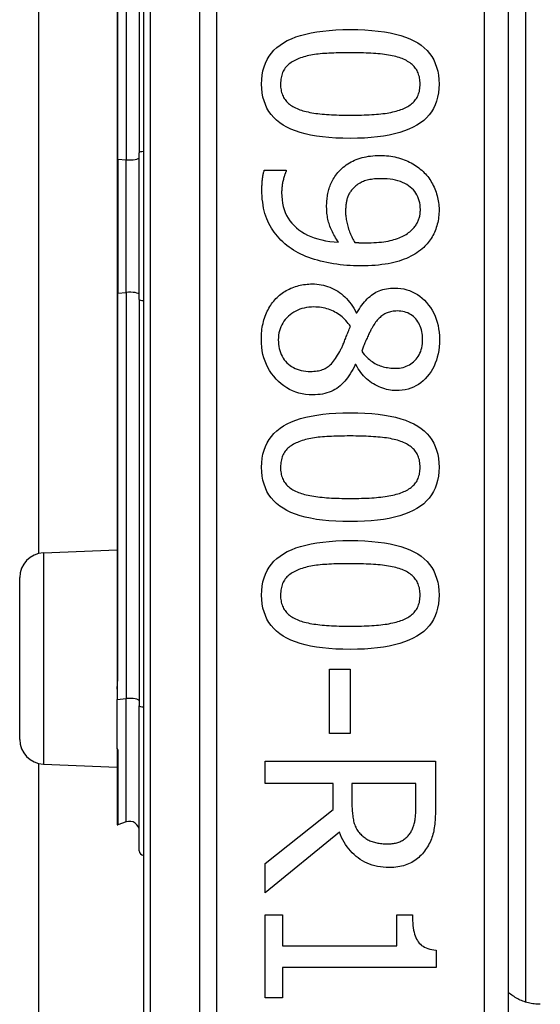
# Model space of a CAD drawing. Header units: inches. Extents: x 4 to 105, y 5 to 58.
# Tile 38 of 133: x 18.554 to 18.975, y 13.106 to 13.903. Entities that reach past the tile are written whole.
import ezdxf

# ---------------------------------------------------------------- set-up
doc = ezdxf.new("R2010")
doc.units = ezdxf.units.IN
doc.header["$MEASUREMENT"] = 0
doc.layers.add('Visible Edges(ANSI)', color=7, linetype='Continuous', lineweight=25)
doc.layers.add('Visible Tangent Edges(ANSI)', color=7, linetype='Continuous', lineweight=25)

msp = doc.modelspace()

# ---------------------------------------------------------------- linework, layer by layer
at = {"layer": 'Visible Edges(ANSI)'}
for p, q in [((18.65436, 14.6766), (18.65436, 12.79441)), ((18.94964, 12.9855), (18.94964, 14.4855)), ((18.96342, 14.36355), (18.96342, 13.10745)), ((18.65111, 14.12373), (18.65111, 13.79486)), ((18.63319, 14.10009), (18.63319, 13.78966)), ((18.56972, 13.47045), (18.56972, 14.00056)), ((18.63319, 13.78966), (18.63319, 13.68135)), ((18.65111, 13.67615), (18.65111, 13.79486)), ((18.75215, 13.78067), (18.7699, 13.78067)), ((18.7699, 13.78067), (18.7699, 13.77978)), ((18.63319, 13.68135), (18.63319, 13.37092)), ((18.65111, 13.67615), (18.65111, 13.34728)), ((18.82652, 13.66532), (18.82707, 13.66532)), ((18.82629, 13.62334), (18.82573, 13.62334)), ((18.57349, 13.47097), (18.63319, 13.47358)), ((18.55436, 13.32002), (18.55436, 13.45099)), ((18.80485, 13.37689), (18.8216, 13.37689)), ((18.80485, 13.32474), (18.80485, 13.37689)), ((18.8216, 13.37689), (18.8216, 13.32474)), ((18.63319, 13.37092), (18.63319, 13.36066)), ((18.63319, 13.36066), (18.63319, 13.35234)), ((18.63319, 13.31258), (18.63319, 13.35234)), ((18.65111, 13.22994), (18.65111, 13.34728)), ((18.8216, 13.32474), (18.80485, 13.32474)), ((18.63319, 13.31258), (18.63319, 13.31241)), ((18.63319, 13.31241), (18.63319, 13.31179)), ((18.63319, 13.31179), (18.63319, 13.25109)), ((18.75293, 13.30252), (18.89072, 13.30252)), ((18.75293, 13.28421), (18.75293, 13.30252)), ((18.89072, 13.30252), (18.89072, 13.26701)), ((18.56972, 10.30391), (18.56972, 13.30056)), ((18.57349, 13.30004), (18.63319, 13.29743)), ((18.80776, 13.28421), (18.75293, 13.28421)), ((18.80776, 13.26322), (18.80776, 13.28421)), ((18.87487, 13.28421), (18.82305, 13.28421)), ((18.82305, 13.28421), (18.82305, 13.26813)), ((18.87487, 13.26601), (18.87487, 13.28421)), ((18.75293, 13.21967), (18.80776, 13.26322)), ((18.64054, 13.25321), (18.63372, 13.25072)), ((18.81289, 13.2449), (18.75293, 13.19588)), ((18.75293, 13.19588), (18.75293, 13.21967)), ((18.75293, 13.17801), (18.767, 13.17801)), ((18.75293, 13.11079), (18.75293, 13.17801)), ((18.767, 13.17801), (18.767, 13.153)), ((18.85935, 13.17801), (18.87196, 13.17801)), ((18.85935, 13.153), (18.85935, 13.17801)), ((18.767, 13.153), (18.85935, 13.153)), ((18.89117, 13.14954), (18.89117, 13.13525)), ((18.767, 13.13525), (18.767, 13.11079)), ((18.89117, 13.13525), (18.767, 13.13525)), ((18.767, 13.11079), (18.75293, 13.11079))]:
    msp.add_line(p, q, dxfattribs=at)
at = {"layer": 'Visible Edges(ANSI)', "flags": 128}
for points in [[(18.75003, 13.85046), (18.75015, 13.85418), (18.75052, 13.85772), (18.75113, 13.8611), (18.75199, 13.8643), (18.7531, 13.86734), (18.75445, 13.87022), (18.75605, 13.87292), (18.75789, 13.87545), (18.75998, 13.87782), (18.76232, 13.88002), (18.7649, 13.88205), (18.76772, 13.88391), (18.7708, 13.88561), (18.77414, 13.88717), (18.77774, 13.88857), (18.78159, 13.88983), (18.7857, 13.89094), (18.79007, 13.89191), (18.7947, 13.89272), (18.79959, 13.89339), (18.80473, 13.89391), (18.81013, 13.89428), (18.81579, 13.8945), (18.82171, 13.89457)], [(18.82171, 13.89457), (18.82779, 13.8945), (18.83359, 13.89427), (18.83911, 13.8939), (18.84435, 13.89337), (18.84931, 13.8927), (18.854, 13.89188), (18.85841, 13.89091), (18.86253, 13.88978), (18.86638, 13.88851), (18.86996, 13.88709), (18.87325, 13.88552), (18.87626, 13.8838), (18.87902, 13.88192), (18.88153, 13.87988), (18.88381, 13.87767), (18.88585, 13.8753), (18.88764, 13.87277), (18.8892, 13.87008), (18.89052, 13.86722), (18.8916, 13.86419), (18.89244, 13.86101), (18.89304, 13.85766), (18.8934, 13.85414), (18.89352, 13.85046)], [(18.82171, 13.87581), (18.81933, 13.87581), (18.81701, 13.87579), (18.81476, 13.87576), (18.81257, 13.87571), (18.81045, 13.87566), (18.8084, 13.87559), (18.80641, 13.87551), (18.80449, 13.87542), (18.80264, 13.87531), (18.80085, 13.87519), (18.79914, 13.87506), (18.79748, 13.87492), (18.79588, 13.87476), (18.7943, 13.87457), (18.79276, 13.87435), (18.79124, 13.8741), (18.78976, 13.87383), (18.7883, 13.87352), (18.78687, 13.87319), (18.78547, 13.87283), (18.7841, 13.87245), (18.78276, 13.87203), (18.78146, 13.87159), (18.78017, 13.87112)], [(18.8637, 13.87101), (18.8625, 13.87146), (18.86125, 13.87189), (18.85995, 13.87229), (18.8586, 13.87267), (18.8572, 13.87303), (18.85574, 13.87336), (18.85424, 13.87366), (18.85268, 13.87394), (18.85108, 13.87419), (18.84942, 13.87442), (18.84771, 13.87463), (18.84595, 13.87481), (18.84414, 13.87497), (18.84229, 13.87511), (18.84041, 13.87525), (18.83849, 13.87537), (18.83653, 13.87547), (18.83453, 13.87556), (18.83249, 13.87564), (18.83041, 13.8757), (18.8283, 13.87575), (18.82614, 13.87578), (18.82395, 13.87581), (18.82171, 13.87581)], [(18.78017, 13.87112), (18.77901, 13.87066), (18.77788, 13.87017), (18.77681, 13.86964), (18.77578, 13.86908), (18.77479, 13.86849), (18.77385, 13.86787), (18.77296, 13.86722), (18.77211, 13.86653), (18.77131, 13.86581), (18.77055, 13.86507), (18.76984, 13.86429), (18.76918, 13.86347), (18.76856, 13.86262), (18.768, 13.86173), (18.76749, 13.8608), (18.76704, 13.85982), (18.76663, 13.8588), (18.76629, 13.85774), (18.76599, 13.85663), (18.76575, 13.85548), (18.76556, 13.85429), (18.76543, 13.85306), (18.76535, 13.85178), (18.76532, 13.85046)], [(18.87822, 13.85046), (18.87819, 13.85173), (18.87812, 13.85296), (18.87799, 13.85415), (18.87781, 13.8553), (18.87759, 13.85641), (18.87731, 13.85749), (18.87698, 13.85852), (18.8766, 13.85952), (18.87618, 13.86048), (18.8757, 13.86141), (18.87517, 13.86229), (18.87459, 13.86314), (18.87396, 13.86395), (18.87328, 13.86474), (18.87255, 13.86549), (18.87177, 13.86622), (18.87093, 13.86692), (18.87005, 13.86759), (18.86912, 13.86823), (18.86814, 13.86885), (18.8671, 13.86943), (18.86602, 13.86999), (18.86489, 13.87051), (18.8637, 13.87101)], [(18.82183, 13.80647), (18.81578, 13.80654), (18.81002, 13.80677), (18.80452, 13.80714), (18.7993, 13.80767), (18.79435, 13.80834), (18.78968, 13.80916), (18.78528, 13.81013), (18.78116, 13.81126), (18.7773, 13.81253), (18.77372, 13.81395), (18.77042, 13.81552), (18.76739, 13.81724), (18.76462, 13.81912), (18.76208, 13.82116), (18.75979, 13.82336), (18.75774, 13.82572), (18.75593, 13.82825), (18.75437, 13.83094), (18.75304, 13.83379), (18.75195, 13.8368), (18.75111, 13.83997), (18.75051, 13.84331), (18.75015, 13.8468), (18.75003, 13.85046)], [(18.76532, 13.85046), (18.76535, 13.84922), (18.76542, 13.84801), (18.76555, 13.84683), (18.76573, 13.84569), (18.76595, 13.84459), (18.76623, 13.84353), (18.76656, 13.8425), (18.76694, 13.84151), (18.76736, 13.84055), (18.76784, 13.83963), (18.76837, 13.83875), (18.76895, 13.8379), (18.76958, 13.83709), (18.77026, 13.83631), (18.77099, 13.83555), (18.77178, 13.83483), (18.77261, 13.83414), (18.77349, 13.83348), (18.77442, 13.83285), (18.7754, 13.83224), (18.77644, 13.83167), (18.77752, 13.83113), (18.77866, 13.83062), (18.77984, 13.83014)], [(18.89352, 13.85046), (18.89339, 13.84677), (18.89302, 13.84324), (18.8924, 13.83988), (18.89153, 13.83669), (18.89041, 13.83366), (18.88905, 13.8308), (18.88744, 13.8281), (18.88557, 13.82558), (18.88347, 13.82321), (18.88111, 13.82102), (18.8785, 13.81899), (18.87565, 13.81713), (18.87255, 13.81543), (18.86919, 13.81387), (18.86559, 13.81247), (18.86173, 13.81121), (18.85762, 13.8101), (18.85326, 13.80913), (18.84865, 13.80832), (18.84379, 13.80765), (18.83867, 13.80713), (18.83331, 13.80676), (18.82769, 13.80654), (18.82183, 13.80647)], [(18.86392, 13.83025), (18.86507, 13.83073), (18.86617, 13.83124), (18.86723, 13.83178), (18.86824, 13.83234), (18.8692, 13.83294), (18.87011, 13.83356), (18.87097, 13.83421), (18.87179, 13.83489), (18.87256, 13.8356), (18.87328, 13.83634), (18.87396, 13.83711), (18.87459, 13.8379), (18.87517, 13.83873), (18.8757, 13.8396), (18.87618, 13.84051), (18.8766, 13.84146), (18.87698, 13.84244), (18.87731, 13.84347), (18.87759, 13.84454), (18.87781, 13.84564), (18.87799, 13.84679), (18.87812, 13.84798), (18.87819, 13.8492), (18.87822, 13.85046)], [(18.77984, 13.83014), (18.781, 13.82971), (18.78221, 13.82929), (18.78348, 13.8289), (18.78479, 13.82853), (18.78616, 13.82818), (18.78757, 13.82785), (18.78904, 13.82755), (18.79056, 13.82726), (18.79213, 13.827), (18.79375, 13.82676), (18.79542, 13.82654), (18.79715, 13.82634), (18.79892, 13.82617), (18.80075, 13.826), (18.80263, 13.82586), (18.80456, 13.82572), (18.80653, 13.82561), (18.80857, 13.82551), (18.81065, 13.82542), (18.81278, 13.82535), (18.81497, 13.8253), (18.8172, 13.82526), (18.81949, 13.82524), (18.82183, 13.82523)], [(18.82183, 13.82523), (18.82416, 13.82524), (18.82645, 13.82526), (18.82868, 13.8253), (18.83086, 13.82535), (18.83299, 13.82542), (18.83507, 13.82551), (18.8371, 13.82561), (18.83907, 13.82572), (18.84099, 13.82586), (18.84286, 13.826), (18.84468, 13.82617), (18.84645, 13.82634), (18.84816, 13.82654), (18.84983, 13.82676), (18.85146, 13.82701), (18.85303, 13.82728), (18.85456, 13.82757), (18.85604, 13.82788), (18.85747, 13.82822), (18.85886, 13.82858), (18.86019, 13.82896), (18.86148, 13.82937), (18.86273, 13.8298), (18.86392, 13.83025)], [(18.81077, 13.77766), (18.81174, 13.77886), (18.81275, 13.78002), (18.8138, 13.78112), (18.8149, 13.78217), (18.81603, 13.78318), (18.81721, 13.78413), (18.81842, 13.78504), (18.81968, 13.7859), (18.82098, 13.7867), (18.82232, 13.78746), (18.8237, 13.78817), (18.82512, 13.78882), (18.82659, 13.78943), (18.8281, 13.78998), (18.82967, 13.79049), (18.83128, 13.79093), (18.83294, 13.79133), (18.83465, 13.79167), (18.83641, 13.79196), (18.83822, 13.7922), (18.84008, 13.79238), (18.84199, 13.79252), (18.84394, 13.7926), (18.84595, 13.79262)], [(18.84595, 13.79262), (18.8477, 13.7926), (18.84943, 13.79253), (18.85114, 13.79241), (18.85282, 13.79224), (18.85448, 13.79202), (18.85611, 13.79176), (18.85771, 13.79144), (18.8593, 13.79108), (18.86085, 13.79067), (18.86239, 13.79022), (18.86389, 13.78971), (18.86538, 13.78916), (18.86683, 13.78857), (18.86825, 13.78793), (18.86963, 13.78727), (18.87098, 13.78657), (18.8723, 13.78583), (18.87358, 13.78506), (18.87483, 13.78425), (18.87605, 13.7834), (18.87723, 13.78252), (18.87837, 13.78161), (18.87948, 13.78066), (18.88056, 13.77967)], [(18.75025, 13.76504), (18.75025, 13.76566), (18.75026, 13.76628), (18.75027, 13.76691), (18.75029, 13.76755), (18.75032, 13.7682), (18.75035, 13.76885), (18.75038, 13.76951), (18.75042, 13.77018), (18.75047, 13.77085), (18.75052, 13.77153), (18.75058, 13.77222), (18.75064, 13.77291), (18.75071, 13.77361), (18.75079, 13.77429), (18.75088, 13.77497), (18.75098, 13.77564), (18.75109, 13.7763), (18.75121, 13.77695), (18.75134, 13.77759), (18.75148, 13.77822), (18.75163, 13.77885), (18.75179, 13.77947), (18.75197, 13.78007), (18.75215, 13.78067)], [(18.7699, 13.77978), (18.76968, 13.77937), (18.76946, 13.77893), (18.76924, 13.77845), (18.76903, 13.77793), (18.76881, 13.77738), (18.7686, 13.77679), (18.7684, 13.77617), (18.76819, 13.77551), (18.76799, 13.77482), (18.76778, 13.77409), (18.76759, 13.77332), (18.76739, 13.77252), (18.7672, 13.7717), (18.76703, 13.77088), (18.76688, 13.77006), (18.76674, 13.76923), (18.76662, 13.76841), (18.76651, 13.76758), (18.76642, 13.76675), (18.76635, 13.76592), (18.76629, 13.76509), (18.76625, 13.76426), (18.76622, 13.76342), (18.76622, 13.76258)], [(18.88056, 13.77967), (18.88157, 13.7787), (18.88253, 13.7777), (18.88346, 13.77666), (18.88435, 13.77558), (18.88521, 13.77447), (18.88602, 13.77332), (18.8868, 13.77213), (18.88754, 13.77091), (18.88824, 13.76965), (18.8889, 13.76835), (18.88952, 13.76702), (18.89011, 13.76565), (18.89065, 13.76427), (18.89115, 13.76288), (18.8916, 13.76148), (18.892, 13.76009), (18.89236, 13.75869), (18.89266, 13.75729), (18.89292, 13.75589), (18.89314, 13.75449), (18.8933, 13.75308), (18.89342, 13.75167), (18.89349, 13.75026), (18.89352, 13.74885)], [(18.80262, 13.75108), (18.80263, 13.75234), (18.80267, 13.75358), (18.80272, 13.7548), (18.80281, 13.756), (18.80291, 13.75719), (18.80304, 13.75835), (18.80319, 13.7595), (18.80336, 13.76064), (18.80356, 13.76175), (18.80378, 13.76285), (18.80403, 13.76392), (18.80429, 13.76498), (18.8046, 13.76604), (18.80494, 13.76709), (18.80533, 13.76814), (18.80576, 13.7692), (18.80623, 13.77025), (18.80675, 13.77131), (18.80731, 13.77236), (18.80792, 13.77342), (18.80857, 13.77448), (18.80926, 13.77554), (18.80999, 13.7766), (18.81077, 13.77766)], [(18.84673, 13.77386), (18.8453, 13.77385), (18.84391, 13.7738), (18.84256, 13.77372), (18.84126, 13.77361), (18.84, 13.77347), (18.83879, 13.7733), (18.83761, 13.7731), (18.83648, 13.77287), (18.83539, 13.77261), (18.83434, 13.77231), (18.83334, 13.77199), (18.83238, 13.77163), (18.83145, 13.77124), (18.83054, 13.77081), (18.82966, 13.77034), (18.8288, 13.76984), (18.82796, 13.7693), (18.82714, 13.76873), (18.82635, 13.76811), (18.82558, 13.76746), (18.82483, 13.76677), (18.8241, 13.76605), (18.8234, 13.76528), (18.82272, 13.76448)], [(18.87844, 13.74896), (18.87838, 13.75083), (18.87821, 13.75263), (18.87793, 13.75437), (18.87753, 13.75604), (18.87703, 13.75765), (18.8764, 13.75919), (18.87567, 13.76067), (18.87482, 13.76209), (18.87386, 13.76344), (18.87278, 13.76473), (18.87159, 13.76595), (18.87029, 13.76711), (18.86888, 13.76818), (18.86737, 13.76917), (18.86576, 13.77006), (18.86405, 13.77086), (18.86224, 13.77156), (18.86032, 13.77217), (18.85831, 13.77269), (18.85619, 13.77311), (18.85398, 13.77344), (18.85166, 13.77367), (18.84925, 13.77381), (18.84673, 13.77386)], [(18.77225, 13.71848), (18.7705, 13.71982), (18.76881, 13.72121), (18.7672, 13.72264), (18.76566, 13.72412), (18.7642, 13.72564), (18.7628, 13.72721), (18.76147, 13.72883), (18.76021, 13.73049), (18.75902, 13.73219), (18.75791, 13.73394), (18.75686, 13.73573), (18.75589, 13.73757), (18.75499, 13.73947), (18.75416, 13.74144), (18.75342, 13.74347), (18.75275, 13.74559), (18.75217, 13.74777), (18.75166, 13.75002), (18.75123, 13.75235), (18.75088, 13.75474), (18.7506, 13.75721), (18.75041, 13.75975), (18.75029, 13.76236), (18.75025, 13.76504)], [(18.82272, 13.76448), (18.82225, 13.76388), (18.82181, 13.76327), (18.82139, 13.76264), (18.821, 13.76201), (18.82064, 13.76136), (18.8203, 13.7607), (18.82, 13.76003), (18.81972, 13.75935), (18.81946, 13.75865), (18.81924, 13.75794), (18.81904, 13.75723), (18.81887, 13.7565), (18.81872, 13.75576), (18.81858, 13.75501), (18.81845, 13.75425), (18.81834, 13.75348), (18.81824, 13.7527), (18.81816, 13.75191), (18.81808, 13.7511), (18.81802, 13.75029), (18.81798, 13.74947), (18.81794, 13.74864), (18.81792, 13.7478), (18.81792, 13.74695)], [(18.76622, 13.76258), (18.7663, 13.75962), (18.76655, 13.75677), (18.76696, 13.75402), (18.76754, 13.75139), (18.76829, 13.74886), (18.7692, 13.74643), (18.77028, 13.74412), (18.77153, 13.74191), (18.77294, 13.73981), (18.77451, 13.73782), (18.77626, 13.73594), (18.77816, 13.73416), (18.78023, 13.7325), (18.78243, 13.73097), (18.78477, 13.72955), (18.78726, 13.72826), (18.78989, 13.7271), (18.79265, 13.72605), (18.79556, 13.72513), (18.79861, 13.72434), (18.8018, 13.72366), (18.80514, 13.72311), (18.80861, 13.72269), (18.81222, 13.72238)], [(18.81222, 13.72238), (18.8114, 13.72361), (18.81062, 13.72482), (18.80988, 13.72603), (18.80918, 13.72722), (18.80851, 13.72841), (18.80788, 13.72959), (18.80729, 13.73075), (18.80674, 13.73191), (18.80622, 13.73306), (18.80575, 13.7342), (18.80531, 13.73533), (18.80491, 13.73645), (18.80454, 13.73758), (18.80421, 13.73872), (18.80391, 13.73988), (18.80364, 13.74106), (18.8034, 13.74225), (18.80319, 13.74346), (18.80302, 13.74469), (18.80287, 13.74593), (18.80276, 13.74719), (18.80268, 13.74847), (18.80264, 13.74977), (18.80262, 13.75108)], [(18.87062, 13.73165), (18.87135, 13.73232), (18.87204, 13.733), (18.87268, 13.73367), (18.87329, 13.73435), (18.87386, 13.73503), (18.87439, 13.73571), (18.87489, 13.7364), (18.87534, 13.73709), (18.87575, 13.73778), (18.87613, 13.73847), (18.87647, 13.73916), (18.87677, 13.73986), (18.87703, 13.74056), (18.87728, 13.74128), (18.8775, 13.742), (18.8777, 13.74273), (18.87787, 13.74348), (18.87802, 13.74423), (18.87815, 13.74499), (18.87825, 13.74577), (18.87834, 13.74655), (18.87839, 13.74734), (18.87843, 13.74815), (18.87844, 13.74896)], [(18.89352, 13.74885), (18.89349, 13.74728), (18.89343, 13.74573), (18.89332, 13.74421), (18.89316, 13.74272), (18.89296, 13.74125), (18.89272, 13.7398), (18.89243, 13.73838), (18.8921, 13.73699), (18.89173, 13.73562), (18.89131, 13.73427), (18.89084, 13.73295), (18.89033, 13.73165), (18.88978, 13.73038), (18.88919, 13.72914), (18.88856, 13.72793), (18.88789, 13.72674), (18.88719, 13.72558), (18.88644, 13.72445), (18.88565, 13.72335), (18.88482, 13.72227), (18.88396, 13.72123), (18.88305, 13.72021), (18.88211, 13.71922), (18.88112, 13.71825)], [(18.81792, 13.74695), (18.81793, 13.74596), (18.81798, 13.74495), (18.81805, 13.74394), (18.81815, 13.74291), (18.81828, 13.74186), (18.81843, 13.74081), (18.81862, 13.73974), (18.81884, 13.73866), (18.81908, 13.73757), (18.81935, 13.73647), (18.81965, 13.73535), (18.81998, 13.73422), (18.82034, 13.7331), (18.82071, 13.732), (18.8211, 13.73092), (18.82152, 13.72987), (18.82195, 13.72883), (18.8224, 13.72783), (18.82287, 13.72684), (18.82336, 13.72588), (18.82387, 13.72495), (18.8244, 13.72403), (18.82494, 13.72314), (18.82551, 13.72227)], [(18.83422, 13.72194), (18.83651, 13.72196), (18.83873, 13.72201), (18.84088, 13.7221), (18.84296, 13.72222), (18.84496, 13.72238), (18.84689, 13.72258), (18.84876, 13.72281), (18.85055, 13.72308), (18.85227, 13.72338), (18.85392, 13.72372), (18.85549, 13.7241), (18.857, 13.72451), (18.85844, 13.72495), (18.85983, 13.72542), (18.86116, 13.72592), (18.86244, 13.72644), (18.86365, 13.72699), (18.86482, 13.72758), (18.86592, 13.72819), (18.86698, 13.72882), (18.86797, 13.72949), (18.86891, 13.73018), (18.8698, 13.7309), (18.87062, 13.73165)], [(18.83009, 13.70329), (18.82725, 13.70332), (18.82444, 13.7034), (18.82166, 13.70353), (18.8189, 13.70372), (18.81616, 13.70396), (18.81345, 13.70425), (18.81076, 13.7046), (18.8081, 13.705), (18.80547, 13.70546), (18.80286, 13.70596), (18.80027, 13.70653), (18.79771, 13.70714), (18.79519, 13.70781), (18.79275, 13.70853), (18.79038, 13.70929), (18.78808, 13.71011), (18.78585, 13.71098), (18.78369, 13.7119), (18.78161, 13.71287), (18.77959, 13.71389), (18.77765, 13.71496), (18.77578, 13.71608), (18.77398, 13.71725), (18.77225, 13.71848)], [(18.82551, 13.72227), (18.82574, 13.72225), (18.82598, 13.72223), (18.82624, 13.72222), (18.82651, 13.7222), (18.82679, 13.72218), (18.82709, 13.72216), (18.8274, 13.72214), (18.82772, 13.72212), (18.82805, 13.7221), (18.8284, 13.72209), (18.82877, 13.72207), (18.82914, 13.72205), (18.82953, 13.72203), (18.82992, 13.72201), (18.83032, 13.722), (18.83072, 13.72199), (18.83114, 13.72198), (18.83155, 13.72197), (18.83198, 13.72196), (18.83242, 13.72195), (18.83286, 13.72194), (18.8333, 13.72194), (18.83376, 13.72194), (18.83422, 13.72194)], [(18.88112, 13.71825), (18.87982, 13.71708), (18.87846, 13.71596), (18.87703, 13.71488), (18.87554, 13.71385), (18.87398, 13.71286), (18.87235, 13.71192), (18.87067, 13.71102), (18.86891, 13.71016), (18.86709, 13.70935), (18.86521, 13.70859), (18.86326, 13.70787), (18.86124, 13.7072), (18.85915, 13.70657), (18.85697, 13.706), (18.85469, 13.70549), (18.85232, 13.70503), (18.84986, 13.70462), (18.84731, 13.70427), (18.84467, 13.70397), (18.84194, 13.70372), (18.83911, 13.70353), (18.8362, 13.7034), (18.83319, 13.70332), (18.83009, 13.70329)], [(18.76164, 13.67682), (18.76258, 13.67777), (18.76356, 13.67868), (18.76456, 13.67955), (18.76558, 13.68039), (18.76664, 13.68118), (18.76772, 13.68193), (18.76884, 13.68265), (18.76998, 13.68333), (18.77114, 13.68396), (18.77234, 13.68456), (18.77356, 13.68512), (18.77481, 13.68565), (18.77609, 13.68613), (18.77737, 13.68657), (18.77867, 13.68696), (18.77999, 13.68732), (18.78132, 13.68763), (18.78266, 13.68791), (18.78402, 13.68814), (18.78539, 13.68833), (18.78677, 13.68847), (18.78817, 13.68858), (18.78958, 13.68864), (18.79101, 13.68866)], [(18.79101, 13.68866), (18.79286, 13.68862), (18.79468, 13.68849), (18.79648, 13.68829), (18.79825, 13.688), (18.8, 13.68762), (18.80173, 13.68717), (18.80343, 13.68663), (18.8051, 13.68601), (18.80675, 13.6853), (18.80838, 13.68451), (18.80998, 13.68364), (18.81155, 13.68269), (18.81309, 13.68165), (18.81457, 13.68054), (18.81601, 13.67936), (18.81738, 13.6781), (18.81871, 13.67677), (18.81998, 13.67536), (18.8212, 13.67387), (18.82237, 13.67231), (18.82349, 13.67068), (18.82455, 13.66897), (18.82556, 13.66718), (18.82652, 13.66532)], [(18.82707, 13.66532), (18.82807, 13.66698), (18.82908, 13.66856), (18.8301, 13.67008), (18.83114, 13.67151), (18.8322, 13.67288), (18.83327, 13.67417), (18.83436, 13.67539), (18.83546, 13.67654), (18.83658, 13.67761), (18.83771, 13.67861), (18.83886, 13.67954), (18.84003, 13.6804), (18.84122, 13.68118), (18.84247, 13.6819), (18.84376, 13.68255), (18.8451, 13.68313), (18.84649, 13.68364), (18.84793, 13.68408), (18.84941, 13.68446), (18.85095, 13.68476), (18.85253, 13.685), (18.85416, 13.68517), (18.85583, 13.68528), (18.85756, 13.68531)], [(18.85756, 13.68531), (18.86011, 13.68523), (18.86259, 13.68499), (18.865, 13.68458), (18.86734, 13.68401), (18.8696, 13.68328), (18.8718, 13.68238), (18.87392, 13.68132), (18.87597, 13.6801), (18.87795, 13.67872), (18.87986, 13.67717), (18.8817, 13.67546), (18.88347, 13.67359), (18.88512, 13.67159), (18.88664, 13.6695), (18.88801, 13.66733), (18.88923, 13.66506), (18.89032, 13.66271), (18.89125, 13.66027), (18.89205, 13.65774), (18.8927, 13.65512), (18.8932, 13.65242), (18.89356, 13.64962), (18.89378, 13.64674), (18.89385, 13.64377)], [(18.7498, 13.64377), (18.74982, 13.64547), (18.74989, 13.64714), (18.74999, 13.64879), (18.75014, 13.65042), (18.75033, 13.65201), (18.75057, 13.65358), (18.75085, 13.65513), (18.75117, 13.65665), (18.75153, 13.65814), (18.75193, 13.65961), (18.75238, 13.66106), (18.75287, 13.66248), (18.7534, 13.66386), (18.75397, 13.66522), (18.75457, 13.66653), (18.75521, 13.66782), (18.75589, 13.66906), (18.7566, 13.67028), (18.75735, 13.67146), (18.75813, 13.6726), (18.75895, 13.67371), (18.75981, 13.67478), (18.76071, 13.67582), (18.76164, 13.67682)], [(18.79235, 13.67001), (18.79029, 13.66996), (18.7883, 13.6698), (18.78637, 13.66954), (18.78449, 13.66918), (18.78268, 13.6687), (18.78093, 13.66813), (18.77924, 13.66745), (18.77761, 13.66666), (18.77604, 13.66577), (18.77453, 13.66478), (18.77308, 13.66368), (18.77169, 13.66248), (18.77039, 13.66119), (18.7692, 13.65986), (18.76812, 13.65847), (18.76716, 13.65702), (18.76631, 13.65553), (18.76557, 13.65397), (18.76495, 13.65237), (18.76444, 13.65071), (18.76405, 13.649), (18.76376, 13.64724), (18.76359, 13.64542), (18.76354, 13.64355)], [(18.82183, 13.65427), (18.82097, 13.65551), (18.82008, 13.6567), (18.81916, 13.65784), (18.8182, 13.65894), (18.81721, 13.65998), (18.81619, 13.66098), (18.81513, 13.66193), (18.81403, 13.66283), (18.81291, 13.66368), (18.81175, 13.66448), (18.81055, 13.66523), (18.80932, 13.66594), (18.80806, 13.66659), (18.80677, 13.66718), (18.80545, 13.66772), (18.80411, 13.6682), (18.80274, 13.66863), (18.80134, 13.66899), (18.79991, 13.66931), (18.79845, 13.66956), (18.79697, 13.66976), (18.79545, 13.6699), (18.79391, 13.66998), (18.79235, 13.67001)], [(18.85968, 13.66677), (18.85856, 13.66675), (18.85747, 13.66668), (18.8564, 13.66657), (18.85537, 13.66641), (18.85436, 13.6662), (18.85339, 13.66595), (18.85244, 13.66565), (18.85152, 13.66531), (18.85063, 13.66492), (18.84976, 13.66449), (18.84893, 13.66401), (18.84812, 13.66348), (18.84734, 13.66291), (18.84657, 13.66229), (18.84581, 13.66163), (18.84506, 13.66092), (18.84433, 13.66016), (18.84361, 13.65936), (18.84291, 13.65852), (18.84222, 13.65762), (18.84154, 13.65669), (18.84087, 13.6557), (18.84022, 13.65467), (18.83958, 13.6536)], [(18.88023, 13.64388), (18.88019, 13.64553), (18.88007, 13.64713), (18.87988, 13.64868), (18.87961, 13.65018), (18.87927, 13.65163), (18.87885, 13.65303), (18.87835, 13.65437), (18.87777, 13.65567), (18.87712, 13.65692), (18.87639, 13.65811), (18.87558, 13.65926), (18.8747, 13.66035), (18.87375, 13.66138), (18.87275, 13.66232), (18.87169, 13.66316), (18.87057, 13.66392), (18.86941, 13.66459), (18.86818, 13.66517), (18.8669, 13.66566), (18.86557, 13.66606), (18.86418, 13.66637), (18.86273, 13.6666), (18.86124, 13.66673), (18.85968, 13.66677)], [(18.81323, 13.63406), (18.81353, 13.63459), (18.81383, 13.63516), (18.81414, 13.63575), (18.81445, 13.63638), (18.81477, 13.63703), (18.81508, 13.63771), (18.81541, 13.63843), (18.81573, 13.63917), (18.81606, 13.63994), (18.8164, 13.64074), (18.81674, 13.64157), (18.81708, 13.64243), (18.81743, 13.64332), (18.81779, 13.64422), (18.81815, 13.64514), (18.81853, 13.64608), (18.81891, 13.64704), (18.8193, 13.64801), (18.8197, 13.64901), (18.82011, 13.65002), (18.82052, 13.65106), (18.82095, 13.65211), (18.82138, 13.65318), (18.82183, 13.65427)], [(18.83958, 13.6536), (18.83931, 13.65311), (18.83903, 13.65258), (18.83873, 13.65201), (18.83841, 13.65139), (18.83807, 13.65073), (18.83772, 13.65002), (18.83736, 13.64928), (18.83698, 13.64849), (18.83658, 13.64765), (18.83616, 13.64677), (18.83573, 13.64585), (18.83528, 13.64489), (18.83483, 13.64391), (18.8344, 13.64295), (18.83399, 13.642), (18.83359, 13.64107), (18.83321, 13.64015), (18.83284, 13.63925), (18.83249, 13.63836), (18.83216, 13.63749), (18.83184, 13.63664), (18.83154, 13.6358), (18.83125, 13.63498), (18.83098, 13.63417)], [(18.79134, 13.59888), (18.78844, 13.59897), (18.78562, 13.59924), (18.78288, 13.59968), (18.78021, 13.60031), (18.77763, 13.60111), (18.77512, 13.60209), (18.7727, 13.60325), (18.77035, 13.60459), (18.76808, 13.60611), (18.76589, 13.6078), (18.76378, 13.60967), (18.76175, 13.61172), (18.75984, 13.61391), (18.7581, 13.61618), (18.75652, 13.61854), (18.75511, 13.62099), (18.75387, 13.62353), (18.75279, 13.62616), (18.75188, 13.62887), (18.75113, 13.63167), (18.75055, 13.63457), (18.75013, 13.63755), (18.74988, 13.64061), (18.7498, 13.64377)], [(18.76354, 13.64355), (18.76359, 13.64164), (18.76373, 13.6398), (18.76397, 13.63803), (18.76431, 13.63631), (18.76475, 13.63467), (18.76528, 13.63308), (18.76591, 13.63156), (18.76664, 13.6301), (18.76746, 13.6287), (18.76838, 13.62737), (18.7694, 13.6261), (18.77052, 13.6249), (18.77171, 13.62378), (18.77298, 13.62275), (18.77432, 13.62182), (18.77573, 13.62099), (18.77721, 13.62026), (18.77877, 13.61962), (18.78039, 13.61909), (18.78208, 13.61865), (18.78384, 13.6183), (18.78568, 13.61806), (18.78758, 13.61791), (18.78955, 13.61786)], [(18.85856, 13.62043), (18.86009, 13.62048), (18.86157, 13.62061), (18.86301, 13.62082), (18.8644, 13.62112), (18.86575, 13.62151), (18.86706, 13.62198), (18.86833, 13.62254), (18.86956, 13.62319), (18.87074, 13.62392), (18.87188, 13.62474), (18.87298, 13.62564), (18.87403, 13.62663), (18.87502, 13.6277), (18.87592, 13.62883), (18.87674, 13.63003), (18.87747, 13.6313), (18.87812, 13.63264), (18.87868, 13.63404), (18.87915, 13.63551), (18.87954, 13.63705), (18.87984, 13.63866), (18.88006, 13.64033), (18.88018, 13.64207), (18.88023, 13.64388)], [(18.89385, 13.64377), (18.89378, 13.6407), (18.89358, 13.63772), (18.89324, 13.63486), (18.89276, 13.63209), (18.89214, 13.62943), (18.89139, 13.62687), (18.89051, 13.62441), (18.88948, 13.62206), (18.88832, 13.61981), (18.88703, 13.61766), (18.88559, 13.61562), (18.88402, 13.61368), (18.88235, 13.61187), (18.88059, 13.61021), (18.87876, 13.60872), (18.87685, 13.60738), (18.87487, 13.6062), (18.8728, 13.60518), (18.87066, 13.60431), (18.86844, 13.6036), (18.86614, 13.60305), (18.86377, 13.60266), (18.86132, 13.60242), (18.85879, 13.60234)], [(18.78955, 13.61786), (18.79095, 13.61789), (18.79229, 13.61796), (18.79358, 13.61807), (18.79483, 13.61824), (18.79603, 13.61845), (18.79718, 13.6187), (18.79828, 13.619), (18.79933, 13.61935), (18.80034, 13.61975), (18.8013, 13.62019), (18.8022, 13.62068), (18.80307, 13.62121), (18.8039, 13.62182), (18.80474, 13.6225), (18.80559, 13.62327), (18.80643, 13.62413), (18.80727, 13.62507), (18.80812, 13.6261), (18.80897, 13.62721), (18.80982, 13.62841), (18.81067, 13.62969), (18.81152, 13.63106), (18.81237, 13.63252), (18.81323, 13.63406)], [(18.83098, 13.63417), (18.83201, 13.63286), (18.83304, 13.63163), (18.83408, 13.63047), (18.83512, 13.62939), (18.83617, 13.62837), (18.83722, 13.62743), (18.83828, 13.62656), (18.83935, 13.62576), (18.84041, 13.62503), (18.84149, 13.62437), (18.84257, 13.62379), (18.84366, 13.62328), (18.84476, 13.62283), (18.84589, 13.62241), (18.84704, 13.62203), (18.84822, 13.6217), (18.84942, 13.6214), (18.85065, 13.62115), (18.8519, 13.62093), (18.85319, 13.62075), (18.85449, 13.62061), (18.85582, 13.62051), (18.85718, 13.62045), (18.85856, 13.62043)], [(18.82573, 13.62334), (18.82479, 13.62137), (18.82381, 13.61948), (18.82279, 13.61767), (18.82174, 13.61595), (18.82066, 13.6143), (18.81954, 13.61274), (18.81838, 13.61126), (18.8172, 13.60986), (18.81598, 13.60854), (18.81472, 13.60731), (18.81343, 13.60615), (18.81211, 13.60508), (18.81074, 13.60409), (18.8093, 13.60319), (18.8078, 13.60237), (18.80623, 13.60164), (18.8046, 13.60099), (18.8029, 13.60043), (18.80114, 13.59996), (18.79931, 13.59957), (18.79741, 13.59927), (18.79545, 13.59905), (18.79343, 13.59892), (18.79134, 13.59888)], [(18.85879, 13.60234), (18.85724, 13.60238), (18.8557, 13.60249), (18.85417, 13.60268), (18.85263, 13.60295), (18.8511, 13.60328), (18.84957, 13.6037), (18.84805, 13.60419), (18.84653, 13.60475), (18.84501, 13.60539), (18.8435, 13.6061), (18.84198, 13.60689), (18.84047, 13.60776), (18.83899, 13.60869), (18.83757, 13.6097), (18.8362, 13.61076), (18.83488, 13.6119), (18.83362, 13.6131), (18.83241, 13.61436), (18.83125, 13.61569), (18.83015, 13.61709), (18.82911, 13.61855), (18.82811, 13.62008), (18.82718, 13.62168), (18.82629, 13.62334)], [(18.75003, 13.54026), (18.75015, 13.54397), (18.75052, 13.54751), (18.75113, 13.55089), (18.75199, 13.5541), (18.7531, 13.55714), (18.75445, 13.56001), (18.75605, 13.56271), (18.75789, 13.56525), (18.75998, 13.56761), (18.76232, 13.56981), (18.7649, 13.57184), (18.76772, 13.5737), (18.7708, 13.5754), (18.77414, 13.57696), (18.77774, 13.57837), (18.78159, 13.57963), (18.7857, 13.58074), (18.79007, 13.5817), (18.7947, 13.58251), (18.79959, 13.58318), (18.80473, 13.5837), (18.81013, 13.58407), (18.81579, 13.58429), (18.82171, 13.58437)], [(18.82171, 13.58437), (18.82779, 13.58429), (18.83359, 13.58407), (18.83911, 13.58369), (18.84435, 13.58317), (18.84931, 13.58249), (18.854, 13.58167), (18.85841, 13.5807), (18.86253, 13.57958), (18.86638, 13.5783), (18.86996, 13.57688), (18.87325, 13.57531), (18.87626, 13.57359), (18.87902, 13.57171), (18.88153, 13.56967), (18.88381, 13.56747), (18.88585, 13.5651), (18.88764, 13.56256), (18.8892, 13.55987), (18.89052, 13.55701), (18.8916, 13.55399), (18.89244, 13.5508), (18.89304, 13.54745), (18.8934, 13.54393), (18.89352, 13.54026)], [(18.82171, 13.56561), (18.81933, 13.5656), (18.81701, 13.56558), (18.81476, 13.56555), (18.81257, 13.56551), (18.81045, 13.56545), (18.8084, 13.56538), (18.80641, 13.5653), (18.80449, 13.56521), (18.80264, 13.5651), (18.80085, 13.56499), (18.79914, 13.56485), (18.79748, 13.56471), (18.79588, 13.56455), (18.7943, 13.56436), (18.79276, 13.56414), (18.79124, 13.56389), (18.78976, 13.56362), (18.7883, 13.56332), (18.78687, 13.56299), (18.78547, 13.56263), (18.7841, 13.56224), (18.78276, 13.56183), (18.78146, 13.56139), (18.78017, 13.56092)], [(18.8637, 13.5608), (18.8625, 13.56126), (18.86125, 13.56168), (18.85995, 13.56209), (18.8586, 13.56247), (18.8572, 13.56282), (18.85574, 13.56315), (18.85424, 13.56345), (18.85268, 13.56373), (18.85108, 13.56399), (18.84942, 13.56422), (18.84771, 13.56442), (18.84595, 13.5646), (18.84414, 13.56476), (18.84229, 13.56491), (18.84041, 13.56504), (18.83849, 13.56516), (18.83653, 13.56526), (18.83453, 13.56535), (18.83249, 13.56543), (18.83041, 13.56549), (18.8283, 13.56554), (18.82614, 13.56558), (18.82395, 13.5656), (18.82171, 13.56561)], [(18.78017, 13.56092), (18.77901, 13.56045), (18.77788, 13.55996), (18.77681, 13.55943), (18.77578, 13.55887), (18.77479, 13.55828), (18.77385, 13.55766), (18.77296, 13.55701), (18.77211, 13.55632), (18.77131, 13.55561), (18.77055, 13.55486), (18.76984, 13.55408), (18.76918, 13.55327), (18.76856, 13.55242), (18.768, 13.55152), (18.76749, 13.55059), (18.76704, 13.54961), (18.76663, 13.54859), (18.76629, 13.54753), (18.76599, 13.54642), (18.76575, 13.54528), (18.76556, 13.54409), (18.76543, 13.54285), (18.76535, 13.54158), (18.76532, 13.54026)], [(18.87822, 13.54026), (18.87819, 13.54152), (18.87812, 13.54275), (18.87799, 13.54394), (18.87781, 13.54509), (18.87759, 13.5462), (18.87731, 13.54728), (18.87698, 13.54832), (18.8766, 13.54931), (18.87618, 13.55028), (18.8757, 13.5512), (18.87517, 13.55208), (18.87459, 13.55293), (18.87396, 13.55375), (18.87328, 13.55453), (18.87255, 13.55529), (18.87177, 13.55601), (18.87093, 13.55671), (18.87005, 13.55738), (18.86912, 13.55803), (18.86814, 13.55864), (18.8671, 13.55922), (18.86602, 13.55978), (18.86489, 13.56031), (18.8637, 13.5608)], [(18.82183, 13.49626), (18.81578, 13.49634), (18.81002, 13.49656), (18.80452, 13.49693), (18.7993, 13.49746), (18.79435, 13.49813), (18.78968, 13.49896), (18.78528, 13.49993), (18.78116, 13.50105), (18.7773, 13.50232), (18.77372, 13.50374), (18.77042, 13.50532), (18.76739, 13.50704), (18.76462, 13.50891), (18.76208, 13.51095), (18.75979, 13.51315), (18.75774, 13.51552), (18.75593, 13.51804), (18.75437, 13.52073), (18.75304, 13.52358), (18.75195, 13.52659), (18.75111, 13.52976), (18.75051, 13.5331), (18.75015, 13.5366), (18.75003, 13.54026)], [(18.76532, 13.54026), (18.76535, 13.53901), (18.76542, 13.5378), (18.76555, 13.53662), (18.76573, 13.53549), (18.76595, 13.53439), (18.76623, 13.53332), (18.76656, 13.53229), (18.76694, 13.5313), (18.76736, 13.53034), (18.76784, 13.52942), (18.76837, 13.52854), (18.76895, 13.5277), (18.76958, 13.52688), (18.77026, 13.5261), (18.77099, 13.52535), (18.77178, 13.52462), (18.77261, 13.52393), (18.77349, 13.52327), (18.77442, 13.52264), (18.7754, 13.52204), (18.77644, 13.52147), (18.77752, 13.52093), (18.77866, 13.52041), (18.77984, 13.51993)], [(18.89352, 13.54026), (18.89339, 13.53656), (18.89302, 13.53303), (18.8924, 13.52967), (18.89153, 13.52648), (18.89041, 13.52345), (18.88905, 13.52059), (18.88744, 13.5179), (18.88557, 13.51537), (18.88347, 13.51301), (18.88111, 13.51081), (18.8785, 13.50879), (18.87565, 13.50693), (18.87255, 13.50522), (18.86919, 13.50367), (18.86559, 13.50226), (18.86173, 13.501), (18.85762, 13.49989), (18.85326, 13.49893), (18.84865, 13.49811), (18.84379, 13.49745), (18.83867, 13.49693), (18.83331, 13.49656), (18.82769, 13.49634), (18.82183, 13.49626)], [(18.86392, 13.52005), (18.86507, 13.52053), (18.86617, 13.52103), (18.86723, 13.52157), (18.86824, 13.52214), (18.8692, 13.52273), (18.87011, 13.52335), (18.87097, 13.52401), (18.87179, 13.52469), (18.87256, 13.5254), (18.87328, 13.52613), (18.87396, 13.5269), (18.87459, 13.5277), (18.87517, 13.52852), (18.8757, 13.52939), (18.87618, 13.5303), (18.8766, 13.53125), (18.87698, 13.53224), (18.87731, 13.53326), (18.87759, 13.53433), (18.87781, 13.53544), (18.87799, 13.53658), (18.87812, 13.53777), (18.87819, 13.53899), (18.87822, 13.54026)], [(18.77984, 13.51993), (18.781, 13.5195), (18.78221, 13.51908), (18.78348, 13.51869), (18.78479, 13.51832), (18.78616, 13.51797), (18.78757, 13.51765), (18.78904, 13.51734), (18.79056, 13.51706), (18.79213, 13.51679), (18.79375, 13.51655), (18.79542, 13.51633), (18.79715, 13.51614), (18.79892, 13.51596), (18.80075, 13.5158), (18.80263, 13.51565), (18.80456, 13.51552), (18.80653, 13.5154), (18.80857, 13.5153), (18.81065, 13.51521), (18.81278, 13.51515), (18.81497, 13.51509), (18.8172, 13.51505), (18.81949, 13.51503), (18.82183, 13.51502)], [(18.82183, 13.51502), (18.82416, 13.51503), (18.82645, 13.51505), (18.82868, 13.51509), (18.83086, 13.51515), (18.83299, 13.51521), (18.83507, 13.5153), (18.8371, 13.5154), (18.83907, 13.51552), (18.84099, 13.51565), (18.84286, 13.5158), (18.84468, 13.51596), (18.84645, 13.51614), (18.84816, 13.51634), (18.84983, 13.51656), (18.85146, 13.5168), (18.85303, 13.51707), (18.85456, 13.51736), (18.85604, 13.51767), (18.85747, 13.51801), (18.85886, 13.51837), (18.86019, 13.51875), (18.86148, 13.51916), (18.86273, 13.51959), (18.86392, 13.52005)], [(18.75003, 13.43686), (18.75015, 13.44057), (18.75052, 13.44411), (18.75113, 13.44749), (18.75199, 13.4507), (18.7531, 13.45373), (18.75445, 13.45661), (18.75605, 13.45931), (18.75789, 13.46184), (18.75998, 13.46421), (18.76232, 13.46641), (18.7649, 13.46844), (18.76772, 13.4703), (18.7708, 13.472), (18.77414, 13.47356), (18.77774, 13.47496), (18.78159, 13.47622), (18.7857, 13.47733), (18.79007, 13.4783), (18.7947, 13.47911), (18.79959, 13.47978), (18.80473, 13.4803), (18.81013, 13.48067), (18.81579, 13.48089), (18.82171, 13.48096)], [(18.82171, 13.48096), (18.82779, 13.48089), (18.83359, 13.48066), (18.83911, 13.48029), (18.84435, 13.47977), (18.84931, 13.47909), (18.854, 13.47827), (18.85841, 13.4773), (18.86253, 13.47617), (18.86638, 13.4749), (18.86996, 13.47348), (18.87325, 13.47191), (18.87626, 13.47019), (18.87902, 13.46831), (18.88153, 13.46627), (18.88381, 13.46406), (18.88585, 13.46169), (18.88764, 13.45916), (18.8892, 13.45647), (18.89052, 13.45361), (18.8916, 13.45058), (18.89244, 13.4474), (18.89304, 13.44405), (18.8934, 13.44053), (18.89352, 13.43686)], [(18.82171, 13.4622), (18.81933, 13.4622), (18.81701, 13.46218), (18.81476, 13.46215), (18.81257, 13.4621), (18.81045, 13.46205), (18.8084, 13.46198), (18.80641, 13.4619), (18.80449, 13.46181), (18.80264, 13.4617), (18.80085, 13.46158), (18.79914, 13.46145), (18.79748, 13.46131), (18.79588, 13.46115), (18.7943, 13.46096), (18.79276, 13.46074), (18.79124, 13.46049), (18.78976, 13.46022), (18.7883, 13.45991), (18.78687, 13.45958), (18.78547, 13.45923), (18.7841, 13.45884), (18.78276, 13.45843), (18.78146, 13.45798), (18.78017, 13.45751)], [(18.8637, 13.4574), (18.8625, 13.45785), (18.86125, 13.45828), (18.85995, 13.45869), (18.8586, 13.45906), (18.8572, 13.45942), (18.85574, 13.45975), (18.85424, 13.46005), (18.85268, 13.46033), (18.85108, 13.46058), (18.84942, 13.46081), (18.84771, 13.46102), (18.84595, 13.4612), (18.84414, 13.46136), (18.84229, 13.46151), (18.84041, 13.46164), (18.83849, 13.46176), (18.83653, 13.46186), (18.83453, 13.46195), (18.83249, 13.46203), (18.83041, 13.46209), (18.8283, 13.46214), (18.82614, 13.46218), (18.82395, 13.4622), (18.82171, 13.4622)], [(18.78017, 13.45751), (18.77901, 13.45705), (18.77788, 13.45656), (18.77681, 13.45603), (18.77578, 13.45547), (18.77479, 13.45488), (18.77385, 13.45426), (18.77296, 13.45361), (18.77211, 13.45292), (18.77131, 13.45221), (18.77055, 13.45146), (18.76984, 13.45068), (18.76918, 13.44986), (18.76856, 13.44901), (18.768, 13.44812), (18.76749, 13.44719), (18.76704, 13.44621), (18.76663, 13.44519), (18.76629, 13.44413), (18.76599, 13.44302), (18.76575, 13.44187), (18.76556, 13.44068), (18.76543, 13.43945), (18.76535, 13.43817), (18.76532, 13.43686)], [(18.87822, 13.43686), (18.87819, 13.43812), (18.87812, 13.43935), (18.87799, 13.44054), (18.87781, 13.44169), (18.87759, 13.4428), (18.87731, 13.44388), (18.87698, 13.44491), (18.8766, 13.44591), (18.87618, 13.44687), (18.8757, 13.4478), (18.87517, 13.44868), (18.87459, 13.44953), (18.87396, 13.45034), (18.87328, 13.45113), (18.87255, 13.45188), (18.87177, 13.45261), (18.87093, 13.45331), (18.87005, 13.45398), (18.86912, 13.45462), (18.86814, 13.45524), (18.8671, 13.45582), (18.86602, 13.45638), (18.86489, 13.4569), (18.8637, 13.4574)], [(18.82183, 13.39286), (18.81578, 13.39293), (18.81002, 13.39316), (18.80452, 13.39353), (18.7993, 13.39406), (18.79435, 13.39473), (18.78968, 13.39555), (18.78528, 13.39653), (18.78116, 13.39765), (18.7773, 13.39892), (18.77372, 13.40034), (18.77042, 13.40191), (18.76739, 13.40363), (18.76462, 13.40551), (18.76208, 13.40755), (18.75979, 13.40975), (18.75774, 13.41211), (18.75593, 13.41464), (18.75437, 13.41733), (18.75304, 13.42018), (18.75195, 13.42319), (18.75111, 13.42636), (18.75051, 13.4297), (18.75015, 13.4332), (18.75003, 13.43686)], [(18.76532, 13.43686), (18.76535, 13.43561), (18.76542, 13.4344), (18.76555, 13.43322), (18.76573, 13.43208), (18.76595, 13.43098), (18.76623, 13.42992), (18.76656, 13.42889), (18.76694, 13.4279), (18.76736, 13.42694), (18.76784, 13.42602), (18.76837, 13.42514), (18.76895, 13.42429), (18.76958, 13.42348), (18.77026, 13.4227), (18.77099, 13.42194), (18.77178, 13.42122), (18.77261, 13.42053), (18.77349, 13.41987), (18.77442, 13.41924), (18.7754, 13.41864), (18.77644, 13.41806), (18.77752, 13.41752), (18.77866, 13.41701), (18.77984, 13.41653)], [(18.89352, 13.43686), (18.89339, 13.43316), (18.89302, 13.42963), (18.8924, 13.42627), (18.89153, 13.42308), (18.89041, 13.42005), (18.88905, 13.41719), (18.88744, 13.41449), (18.88557, 13.41197), (18.88347, 13.40961), (18.88111, 13.40741), (18.8785, 13.40538), (18.87565, 13.40352), (18.87255, 13.40182), (18.86919, 13.40026), (18.86559, 13.39886), (18.86173, 13.3976), (18.85762, 13.39649), (18.85326, 13.39552), (18.84865, 13.39471), (18.84379, 13.39404), (18.83867, 13.39353), (18.83331, 13.39316), (18.82769, 13.39293), (18.82183, 13.39286)], [(18.86392, 13.41664), (18.86507, 13.41712), (18.86617, 13.41763), (18.86723, 13.41817), (18.86824, 13.41873), (18.8692, 13.41933), (18.87011, 13.41995), (18.87097, 13.4206), (18.87179, 13.42128), (18.87256, 13.42199), (18.87328, 13.42273), (18.87396, 13.4235), (18.87459, 13.42429), (18.87517, 13.42512), (18.8757, 13.42599), (18.87618, 13.4269), (18.8766, 13.42785), (18.87698, 13.42883), (18.87731, 13.42986), (18.87759, 13.43093), (18.87781, 13.43203), (18.87799, 13.43318), (18.87812, 13.43437), (18.87819, 13.43559), (18.87822, 13.43686)], [(18.77984, 13.41653), (18.781, 13.4161), (18.78221, 13.41568), (18.78348, 13.41529), (18.78479, 13.41492), (18.78616, 13.41457), (18.78757, 13.41424), (18.78904, 13.41394), (18.79056, 13.41365), (18.79213, 13.41339), (18.79375, 13.41315), (18.79542, 13.41293), (18.79715, 13.41274), (18.79892, 13.41256), (18.80075, 13.41239), (18.80263, 13.41225), (18.80456, 13.41211), (18.80653, 13.412), (18.80857, 13.4119), (18.81065, 13.41181), (18.81278, 13.41174), (18.81497, 13.41169), (18.8172, 13.41165), (18.81949, 13.41163), (18.82183, 13.41162)], [(18.82183, 13.41162), (18.82416, 13.41163), (18.82645, 13.41165), (18.82868, 13.41169), (18.83086, 13.41174), (18.83299, 13.41181), (18.83507, 13.4119), (18.8371, 13.412), (18.83907, 13.41211), (18.84099, 13.41225), (18.84286, 13.41239), (18.84468, 13.41256), (18.84645, 13.41274), (18.84816, 13.41293), (18.84983, 13.41315), (18.85146, 13.4134), (18.85303, 13.41367), (18.85456, 13.41396), (18.85604, 13.41427), (18.85747, 13.41461), (18.85886, 13.41497), (18.86019, 13.41535), (18.86148, 13.41576), (18.86273, 13.41619), (18.86392, 13.41664)], [(18.82305, 13.26813), (18.82306, 13.26682), (18.82309, 13.26553), (18.82314, 13.26427), (18.82321, 13.26302), (18.8233, 13.2618), (18.8234, 13.2606), (18.82353, 13.25943), (18.82367, 13.25828), (18.82384, 13.25715), (18.82402, 13.25604), (18.82423, 13.25495), (18.82445, 13.25389), (18.8247, 13.25285), (18.825, 13.25184), (18.82533, 13.25086), (18.82571, 13.2499), (18.82613, 13.24897), (18.82659, 13.24807), (18.82709, 13.2472), (18.82763, 13.24635), (18.82821, 13.24553), (18.82883, 13.24473), (18.8295, 13.24397), (18.8302, 13.24323)], [(18.87018, 13.24412), (18.87059, 13.24478), (18.87099, 13.24546), (18.87137, 13.24615), (18.87172, 13.24687), (18.87206, 13.2476), (18.87237, 13.24835), (18.87266, 13.24912), (18.87293, 13.2499), (18.87318, 13.25071), (18.87341, 13.25153), (18.87362, 13.25236), (18.87381, 13.25322), (18.87398, 13.2541), (18.87413, 13.25502), (18.87427, 13.25597), (18.8744, 13.25695), (18.87451, 13.25796), (18.8746, 13.25901), (18.87468, 13.2601), (18.87475, 13.26121), (18.8748, 13.26236), (18.87484, 13.26354), (18.87486, 13.26476), (18.87487, 13.26601)], [(18.89072, 13.26701), (18.89071, 13.26507), (18.89069, 13.26317), (18.89064, 13.26133), (18.89058, 13.25955), (18.8905, 13.25782), (18.8904, 13.25614), (18.89029, 13.25451), (18.89015, 13.25294), (18.89, 13.25142), (18.88983, 13.24996), (18.88964, 13.24855), (18.88944, 13.24719), (18.8892, 13.24587), (18.88892, 13.24455), (18.88858, 13.24324), (18.88821, 13.24195), (18.88778, 13.24066), (18.8873, 13.23939), (18.88678, 13.23812), (18.88621, 13.23687), (18.8856, 13.23562), (18.88493, 13.23439), (18.88422, 13.23316), (18.88347, 13.23195)], [(18.85332, 13.21632), (18.85084, 13.21637), (18.84843, 13.21653), (18.84608, 13.2168), (18.84381, 13.21717), (18.8416, 13.21765), (18.83946, 13.21824), (18.83738, 13.21894), (18.83537, 13.21974), (18.83344, 13.22065), (18.83156, 13.22167), (18.82976, 13.22279), (18.82802, 13.22402), (18.82636, 13.22534), (18.82477, 13.22674), (18.82325, 13.22821), (18.8218, 13.22977), (18.82043, 13.23139), (18.81913, 13.23309), (18.81791, 13.23487), (18.81676, 13.23673), (18.81568, 13.23866), (18.81468, 13.24066), (18.81375, 13.24274), (18.81289, 13.2449)], [(18.8302, 13.24323), (18.83084, 13.24257), (18.83151, 13.24195), (18.8322, 13.24135), (18.83291, 13.24078), (18.83364, 13.24025), (18.83439, 13.23974), (18.83516, 13.23926), (18.83596, 13.23881), (18.83678, 13.23839), (18.83761, 13.238), (18.83848, 13.23764), (18.83936, 13.23731), (18.84026, 13.23701), (18.84119, 13.23673), (18.84215, 13.23648), (18.84313, 13.23625), (18.84413, 13.23606), (18.84516, 13.23589), (18.84622, 13.23574), (18.8473, 13.23562), (18.8484, 13.23553), (18.84953, 13.23546), (18.85069, 13.23542), (18.85186, 13.23541)], [(18.85186, 13.23541), (18.85286, 13.23543), (18.85384, 13.23547), (18.85479, 13.23554), (18.85573, 13.23565), (18.85665, 13.23578), (18.85755, 13.23594), (18.85842, 13.23613), (18.85928, 13.23635), (18.86012, 13.2366), (18.86094, 13.23688), (18.86175, 13.23719), (18.86253, 13.23753), (18.86329, 13.2379), (18.86403, 13.2383), (18.86474, 13.23874), (18.86544, 13.23921), (18.86611, 13.23971), (18.86676, 13.24024), (18.86738, 13.24081), (18.86799, 13.2414), (18.86857, 13.24203), (18.86913, 13.2427), (18.86966, 13.24339), (18.87018, 13.24412)], [(18.88347, 13.23195), (18.88267, 13.23076), (18.88183, 13.22961), (18.88096, 13.22851), (18.88005, 13.22745), (18.8791, 13.22643), (18.87812, 13.22546), (18.8771, 13.22453), (18.87605, 13.22364), (18.87495, 13.22279), (18.87383, 13.22198), (18.87266, 13.22122), (18.87146, 13.2205), (18.87022, 13.21983), (18.86893, 13.21922), (18.86758, 13.21867), (18.86619, 13.21818), (18.86476, 13.21774), (18.86327, 13.21736), (18.86173, 13.21704), (18.86015, 13.21678), (18.85851, 13.21658), (18.85683, 13.21643), (18.8551, 13.21634), (18.85332, 13.21632)], [(18.87196, 13.17801), (18.87199, 13.1757), (18.87208, 13.1735), (18.87222, 13.17139), (18.87241, 13.16939), (18.87266, 13.1675), (18.87297, 13.1657), (18.87333, 13.16402), (18.87375, 13.16243), (18.87423, 13.16095), (18.87476, 13.15957), (18.87534, 13.1583), (18.87598, 13.15713), (18.8767, 13.15606), (18.87752, 13.15506), (18.87844, 13.15415), (18.87946, 13.15331), (18.88057, 13.15256), (18.88179, 13.15188), (18.88311, 13.15129), (18.88452, 13.15078), (18.88603, 13.15035), (18.88765, 13.15), (18.88936, 13.14973), (18.89117, 13.14954)], [(18.97541, 13.10558), (18.97417, 13.1056), (18.97294, 13.10566), (18.97172, 13.10576), (18.9705, 13.10589), (18.96931, 13.10606), (18.96812, 13.10626), (18.96695, 13.1065), (18.9658, 13.10677), (18.96466, 13.10707), (18.96354, 13.10741), (18.96243, 13.10777), (18.96134, 13.10817), (18.96027, 13.1086), (18.95921, 13.10906), (18.95817, 13.10955), (18.95715, 13.11007), (18.95614, 13.11061), (18.95516, 13.11119), (18.95419, 13.11179), (18.95324, 13.11242), (18.95231, 13.11307), (18.9514, 13.11376), (18.95051, 13.11446), (18.94964, 13.11519)]]:
    msp.add_lwpolyline(points, dxfattribs=at)
at = {"layer": 'Visible Edges(ANSI)'}
for centre, radius, start, end in [((18.57436, 13.45099), 0.02, 92.5, 180), ((18.57436, 13.32002), 0.02, 180, 267.5), ((18.64324, 13.24581), 0.00787, 0, 110), ((18.63358, 13.25109), 0.000394, 180, 290), ((18.65505, 13.22994), 0.00394, 180, 259.97953)]:
    msp.add_arc(centre, radius, start, end, dxfattribs=at)
at = {"layer": 'Visible Tangent Edges(ANSI)'}
for p, q in [((18.66013, 12.79441), (18.66013, 14.6766)), ((18.69978, 14.4855), (18.69978, 12.9855)), ((18.7137, 12.9855), (18.7137, 14.4855)), ((18.92995, 14.4855), (18.92995, 12.9855)), ((18.64054, 14.11801), (18.64054, 13.78914)), ((18.63372, 13.78975), (18.63372, 14.10018)), ((18.63372, 13.78975), (18.63372, 13.68126)), ((18.63372, 13.78975), (18.64054, 13.78914)), ((18.64054, 13.68187), (18.64054, 13.78914)), ((18.63372, 13.68126), (18.64054, 13.68187)), ((18.63372, 13.37083), (18.63372, 13.68126)), ((18.64054, 13.68187), (18.64054, 13.353)), ((18.57349, 13.47097), (18.57349, 13.30004)), ((18.63319, 13.35234), (18.64054, 13.353)), ((18.64054, 13.25321), (18.64054, 13.353)), ((18.6333, 13.31248), (18.63319, 13.31258)), ((18.63372, 13.31159), (18.63372, 13.25072))]:
    msp.add_line(p, q, dxfattribs=at)
at = {"layer": 'Visible Tangent Edges(ANSI)', "flags": 128}
for points in [[(18.63319, 13.36066), (18.63321, 13.36108), (18.63324, 13.36151), (18.63326, 13.36193), (18.63328, 13.36235), (18.63331, 13.36278), (18.63333, 13.3632), (18.63336, 13.36363), (18.63338, 13.36405), (18.63341, 13.36447), (18.63344, 13.3649), (18.63346, 13.36532), (18.63349, 13.36575), (18.63352, 13.36617), (18.63354, 13.36659), (18.63357, 13.36702), (18.6336, 13.36744), (18.63362, 13.36786), (18.63364, 13.36829), (18.63366, 13.36871), (18.63368, 13.36913), (18.6337, 13.36956), (18.63371, 13.36998), (18.63372, 13.3704), (18.63372, 13.37083)], [(18.63372, 13.31159), (18.63372, 13.31163), (18.63372, 13.31167), (18.63371, 13.31172), (18.6337, 13.31176), (18.6337, 13.3118), (18.63369, 13.31184), (18.63368, 13.31188), (18.63366, 13.31192), (18.63365, 13.31196), (18.63363, 13.312), (18.63361, 13.31204), (18.6336, 13.31208), (18.63358, 13.31212), (18.63356, 13.31215), (18.63353, 13.31219), (18.63351, 13.31222), (18.63349, 13.31226), (18.63346, 13.31229), (18.63344, 13.31232), (18.63341, 13.31236), (18.63338, 13.31239), (18.63335, 13.31242), (18.63332, 13.31245), (18.6333, 13.31248)]]:
    msp.add_lwpolyline(points, dxfattribs=at)
at = {"layer": 'Visible Tangent Edges(ANSI)'}
for centre, major_axis, ratio, start_param, end_param in [((18.65505, 13.79486), (-0.00394, 0), 0.245714, 4.887279, 6.283185), ((18.63358, 13.78966), (-0.000394, 0), 0.245714, 4.363323, 6.283185), ((18.64324, 13.79096), (0.00787, 0), 0.245714, 4.363323, 6.283185), ((18.63358, 13.68135), (-0.000394, 0), 0.245714, 0, 1.919862), ((18.64324, 13.68005), (0.00787, 0), 0.245714, 0, 1.919862), ((18.65505, 13.67615), (-0.00394, 0), 0.245714, 0, 1.395906), ((18.63358, 13.37092), (-0.000394, 0), 0.245714, 0, 1.919862), ((18.64324, 13.35118), (0.00787, 0), 0.245714, 0, 1.919862), ((18.65505, 13.34728), (-0.00394, 0), 0.245714, 0, 1.395906), ((18.63316, 13.31268), (0.000276, 0.000281), 0.604942, 4.252306, 4.588732), ((18.63358, 13.31179), (-0.000394, 0), 0.548442, 0, 1.919862)]:
    msp.add_ellipse(centre, major_axis=major_axis, ratio=ratio, start_param=start_param, end_param=end_param, dxfattribs=at)

doc.saveas('drawing.dxf')
